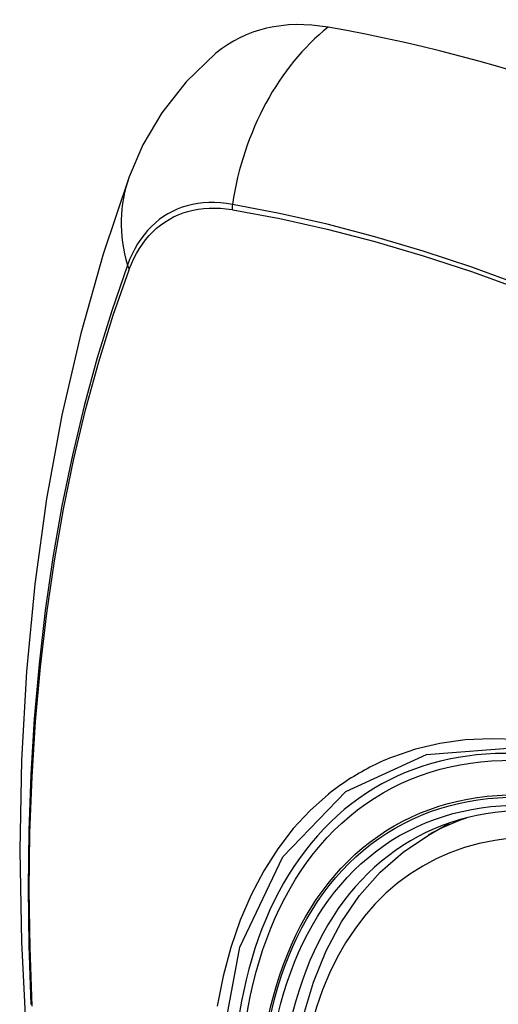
# Model space of a CAD drawing. Header units: inches. Extents: x 435.6 to 512.6, y 167.3 to 237.6.
# Tile 4 of 115: x 472.116 to 472.352, y 203.01 to 203.496. Entities that reach past the tile are written whole.
import ezdxf

# ---------------------------------------------------------------- set-up
doc = ezdxf.new("R2010")
doc.units = ezdxf.units.IN
doc.header["$MEASUREMENT"] = 0
doc.layers.add('Visible Edges(ANSI)', color=7, linetype='Continuous', lineweight=25)
doc.layers.add('Visible Tangent Edges(ANSI)', color=7, linetype='Continuous', lineweight=25)

msp = doc.modelspace()

# ---------------------------------------------------------------- linework, layer by layer
at = {"layer": 'Visible Edges(ANSI)'}
msp.add_line((472.31782, 203.09328), (472.32812, 203.09922), dxfattribs=at)
at = {"layer": 'Visible Edges(ANSI)', "flags": 128}
for points in [[(472.2129, 203.47932), (472.19822, 203.4652), (472.18623, 203.44985), (472.17694, 203.434), (472.1701, 203.41821)], [(472.1701, 203.41821), (472.15727, 203.3801), (472.14621, 203.34086), (472.13692, 203.30058), (472.12936, 203.25931), (472.12352, 203.21712), (472.11938, 203.17407), (472.11691, 203.13023), (472.11609, 203.08565), (472.1169, 203.04041), (472.11933, 202.99456), (472.12335, 202.94816), (472.12894, 202.90128), (472.13609, 202.85399), (472.14477, 202.80636), (472.15496, 202.75845), (472.16664, 202.71032)], [(472.25248, 202.98665), (472.25609, 203.00421), (472.26104, 203.02077), (472.26731, 203.03624), (472.27491, 203.0505), (472.28382, 203.06345), (472.29398, 203.07497), (472.30534, 203.08495), (472.31782, 203.09328)]]:
    msp.add_lwpolyline(points, dxfattribs=at)
at = {"layer": 'Visible Edges(ANSI)'}
for centre, major_axis, start_param, end_param in [((472.30965, 203.33159), (-0.08841, 0.15353), 5.835982, 6.382176), ((472.57145, 202.31489), (-0.64835, 1.12588), 5.16346, 5.835982), ((472.4667, 202.81784), (0.15718, -0.27294), 2.362013, 7.062765)]:
    msp.add_ellipse(centre, major_axis=major_axis, ratio=0.578093, start_param=start_param, end_param=end_param, dxfattribs=at)
msp.add_ellipse((472.46322, 202.81583), major_axis=(-0.15963, 0.2772), ratio=0.578093, dxfattribs=at)
at = {"layer": 'Visible Tangent Edges(ANSI)'}
for p, q in [((472.2209, 203.4021), (472.22123, 203.40204)), ((472.17004, 203.37234), (472.17016, 203.37265))]:
    msp.add_line(p, q, dxfattribs=at)
at = {"layer": 'Visible Tangent Edges(ANSI)', "flags": 128}
for points in [[(472.22105, 203.40466), (472.21809, 203.40512), (472.21517, 203.40543), (472.2123, 203.40558), (472.20949, 203.40557), (472.20672, 203.40541), (472.20402, 203.4051), (472.20137, 203.40463), (472.1988, 203.404), (472.19629, 203.40323), (472.19386, 203.4023), (472.1915, 203.40123), (472.18923, 203.40001), (472.18704, 203.39864), (472.18493, 203.39713), (472.18292, 203.39547), (472.181, 203.39367), (472.17918, 203.39174), (472.17745, 203.38967), (472.17582, 203.38747), (472.17429, 203.38514), (472.17287, 203.38269), (472.17156, 203.38011), (472.17036, 203.37742), (472.16926, 203.37461)], [(472.63272, 203.21419), (472.60822, 203.23184), (472.58367, 203.24873), (472.55909, 203.26484), (472.53453, 203.28015), (472.50997, 203.29467), (472.48542, 203.30839), (472.46089, 203.32132), (472.43639, 203.33345), (472.41194, 203.34475), (472.38759, 203.35523), (472.36335, 203.36486), (472.33924, 203.37364), (472.31525, 203.38157), (472.29142, 203.38865), (472.26777, 203.39486), (472.2443, 203.4002), (472.22105, 203.40466)], [(472.17016, 203.37265), (472.17125, 203.37537), (472.17245, 203.37798), (472.17375, 203.38047), (472.17516, 203.38285), (472.17666, 203.3851), (472.17826, 203.38724), (472.17996, 203.38924), (472.18175, 203.39112), (472.18363, 203.39287), (472.1856, 203.39448), (472.18766, 203.39596), (472.1898, 203.39729), (472.19203, 203.39849), (472.19433, 203.39955), (472.1967, 203.40046), (472.19915, 203.40123), (472.20167, 203.40185), (472.20425, 203.40233), (472.20689, 203.40266), (472.20959, 203.40284), (472.21234, 203.40287), (472.21515, 203.40276), (472.218, 203.4025), (472.2209, 203.4021)], [(472.22123, 203.40204), (472.24442, 203.39767), (472.26781, 203.39244), (472.2914, 203.38633), (472.31517, 203.37935), (472.3391, 203.37151), (472.36316, 203.36282), (472.38734, 203.35328), (472.41164, 203.34288), (472.43603, 203.33165), (472.46048, 203.31958), (472.48495, 203.3067), (472.50944, 203.29302), (472.53393, 203.27853), (472.55843, 203.26324), (472.58293, 203.24715), (472.60741, 203.23027), (472.63184, 203.21262)], [(472.16926, 203.37461), (472.1615, 203.35212), (472.15438, 203.32898), (472.14791, 203.30519), (472.1421, 203.2808), (472.13696, 203.25582), (472.13251, 203.23028), (472.12873, 203.20422), (472.12565, 203.17767), (472.12325, 203.15065), (472.12155, 203.12322), (472.12054, 203.0954), (472.12021, 203.0672), (472.12057, 203.03861), (472.12161, 203.00965)], [(472.12225, 203.0088), (472.1212, 203.03771), (472.12084, 203.06623), (472.12117, 203.09436), (472.12219, 203.1221), (472.1239, 203.14944), (472.12631, 203.17636), (472.1294, 203.20281), (472.13319, 203.22876), (472.13767, 203.25418), (472.14282, 203.27904), (472.14864, 203.30331), (472.15513, 203.32697), (472.16227, 203.34998), (472.17004, 203.37234)], [(472.58792, 202.99517), (472.57506, 203.01065), (472.5618, 203.02549), (472.54818, 203.03964), (472.53427, 203.05302), (472.52013, 203.06558), (472.5058, 203.07727), (472.49132, 203.08808), (472.47674, 203.09796), (472.46208, 203.1069), (472.44738, 203.11486), (472.43275, 203.12179), (472.41822, 203.12767), (472.40385, 203.13248), (472.38968, 203.13622), (472.37576, 203.13887), (472.36212, 203.14044), (472.34882, 203.1409), (472.3359, 203.14026), (472.32345, 203.13852), (472.31149, 203.13571), (472.30004, 203.13182)], [(472.21446, 202.98324), (472.22472, 203.03803), (472.24597, 203.0826), (472.27712, 203.11479), (472.31681, 203.13307), (472.3634, 203.13679), (472.41459, 203.12568), (472.46804, 203.10023), (472.5211, 203.0617), (472.57153, 203.0117)], [(472.30004, 203.13182), (472.29862, 203.13125), (472.29721, 203.13066), (472.2958, 203.13006), (472.29441, 203.12944), (472.29302, 203.1288), (472.29164, 203.12814), (472.29028, 203.12747), (472.28892, 203.12678), (472.28757, 203.12608), (472.28623, 203.12536), (472.2849, 203.12462), (472.28358, 203.12386), (472.28227, 203.12309), (472.28097, 203.1223), (472.27968, 203.1215), (472.2784, 203.12068), (472.27713, 203.11984), (472.27587, 203.11899), (472.27461, 203.11812), (472.27337, 203.11723), (472.27214, 203.11633), (472.27092, 203.11541), (472.26971, 203.11448), (472.26851, 203.11353)], [(472.26851, 203.11353), (472.25948, 203.10551), (472.25112, 203.09649), (472.24346, 203.08652), (472.23651, 203.07563), (472.23033, 203.06386), (472.22492, 203.05124), (472.22032, 203.03782), (472.21655, 203.02365), (472.2136, 203.00879)]]:
    msp.add_lwpolyline(points, dxfattribs=at)
at = {"layer": 'Visible Tangent Edges(ANSI)'}
for centre, major_axis, ratio, start_param, end_param in [((472.30715, 203.39278), (-0.01999, -0.11641), 0.735728, 3.82822, 4.736579), ((472.28102, 203.37761), (-0.11091, 0.0406), 0.734358, 0, 0.495362), ((472.22822, 203.40367), (0.00174, 0.00969), 0.735633, 1.600612, 1.864319), ((472.17858, 203.37486), (0.00925, -0.00335), 0.731254, 3.634308, 3.898015), ((472.46571, 202.81727), (-0.17285, 0.30015), 0.578093, 5.049711, 10.658253), ((472.46566, 202.81724), (-0.1503, 0.261), 0.578093, 4.099688, 6.899754), ((472.47401, 202.82205), (-0.15619, 0.27123), 0.578093, 6.170881, 6.283185)]:
    msp.add_ellipse(centre, major_axis=major_axis, ratio=ratio, start_param=start_param, end_param=end_param, dxfattribs=at)
for centre, major_axis in [((472.4663, 202.81761), (0.17078, -0.29656)), ((472.46333, 202.81589), (-0.16238, 0.28198)), ((472.46322, 202.81583), (0.16178, -0.28094))]:
    msp.add_ellipse(centre, major_axis=major_axis, ratio=0.578093, dxfattribs=at)

doc.saveas('drawing.dxf')
